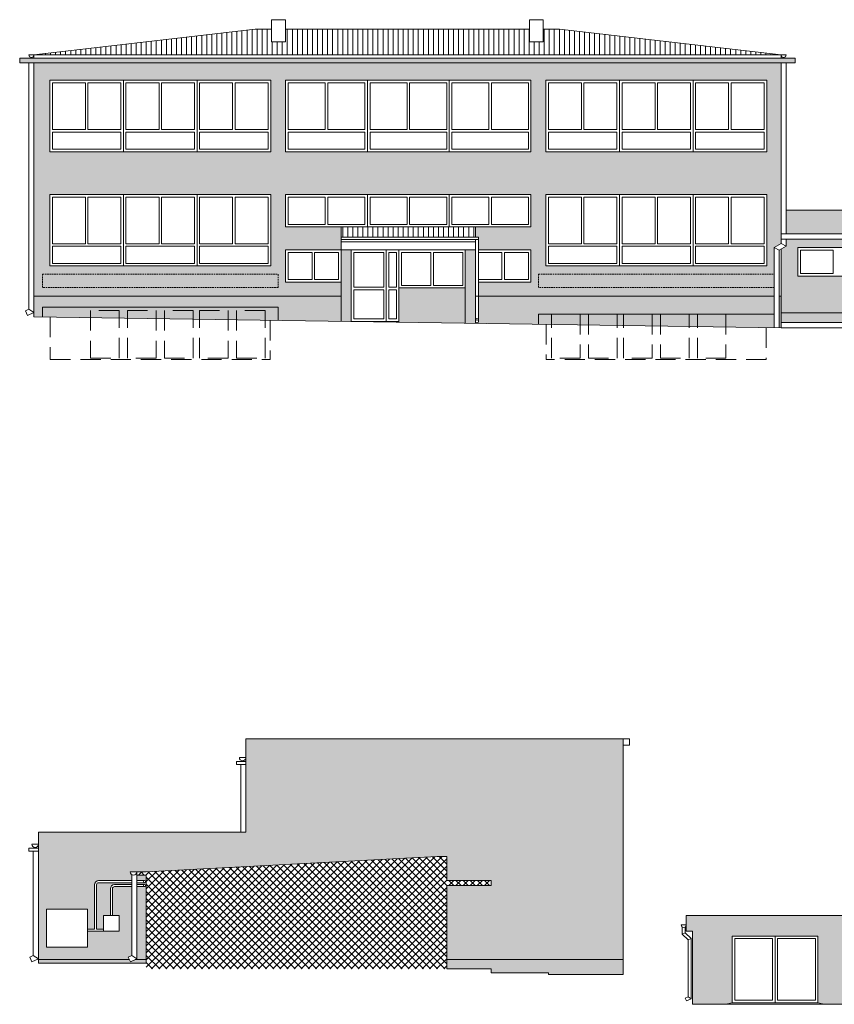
# Model space of a CAD drawing. Header units: centimetres. Extents: x -169503 to -110243, y -22061 to 11368.
# Tile 14 of 37: x -148804 to -146237, y -11688 to -8587. Entities that reach past the tile are written whole.
import ezdxf

# ---------------------------------------------------------------- set-up
doc = ezdxf.new("R2010")
doc.units = ezdxf.units.CM
doc.header["$LTSCALE"] = 10
doc.linetypes.add('DASHED', pattern=[0.75, 0.5, -0.25])
doc.linetypes.add('UKRYTE', pattern=[9.525, 6.35, -3.175])
for name, color, linetype, lineweight in [('_KRATY', 250, 'Continuous', 15), ('_OKNA', 250, 'Continuous', 15), ('_SC', 250, 'Continuous', 15), ('_WID', 250, 'Continuous', 15)]:
    doc.layers.add(name, color=color, linetype=linetype, lineweight=lineweight)
for name, color, linetype in [('kolor 1', 250, 'Continuous'), ('kolor 2', 250, 'Continuous'), ('kolor 3', 250, 'Continuous'), ('kolor 4', 250, 'Continuous')]:
    doc.layers.add(name, color=color, linetype=linetype)
pattern_1 = [(90, (11678.816, -9000.078), (-15.875, 3e-15), [])]

msp = doc.modelspace()

# ---------------------------------------------------------------- hatches: boundary and pattern name
at = {"layer": '_OKNA'}
h = msp.add_hatch(dxfattribs=at)
h.set_pattern_fill('ANSI31', color=256, scale=5, angle=45)
h.set_pattern_definition(pattern_1)
h.paths.add_polyline_path([(-147197.51, -8616.79), (-147965.51, -8616.79), (-147965.51, -8656.19), (-148009.51, -8656.19), (-148009.51, -8616.79), (-148061.01, -8616.79), (-148758.51, -8697.61), (-146404.51, -8697.61), (-147102.01, -8616.79), (-147153.51, -8616.79), (-147153.51, -8656.19), (-147197.51, -8656.19)])
h = msp.add_hatch(dxfattribs=at)
h.set_pattern_fill('ANSI31', color=256, scale=5, angle=45)
h.set_pattern_definition(pattern_1)
h.paths.add_polyline_path([(-147367.51, -9239.61), (-147790.51, -9239.61), (-147790.51, -9271.61), (-147367.51, -9271.61)])
h = msp.add_hatch(dxfattribs=at)
h.set_pattern_fill('ANSI37', color=256, scale=5)
h.set_pattern_definition([(45, (2908.65, -11036.445), (-11.2253202, 11.2253202), []), (135, (2908.65, -11036.445), (-11.2253202, -11.2253202), [])])
h.paths.add_polyline_path([(-147487.51, -11222.98), (-148404.51, -11271.12), (-148434.51, -11271.12), (-148434.51, -11281.12), (-148404.51, -11281.12), (-148404.51, -11576.98), (-147457.51, -11576.98), (-147457.51, -11313.98), (-147317.51, -11313.98), (-147317.51, -11297.98), (-147457.51, -11297.98), (-147457.51, -11222.98)])
at = {"layer": 'kolor 1'}
h = msp.add_hatch(color=256, dxfattribs=at)
h.dxf.hatch_style = 1
h.paths.add_polyline_path([(-146359.51, -8707.61), (-148803.51, -8707.61), (-148803.51, -8722.61), (-146359.51, -8722.61)])
h = msp.add_hatch(color=256, dxfattribs=at)
h.dxf.hatch_style = 1
h.paths.add_polyline_path([(-147965.51, -9311.61), (-147790.51, -9311.61), (-147790.51, -9239.61), (-147965.51, -9239.61), (-147965.51, -9137.61), (-147192.51, -9137.61), (-147192.51, -9239.61), (-147367.51, -9239.61), (-147367.51, -9271.61), (-147357.51, -9271.61), (-147357.51, -9311.61), (-147192.51, -9311.61), (-147192.51, -9413.61), (-147357.51, -9413.61), (-147357.51, -9457.61), (-146426.01, -9457.61), (-146426.01, -9304.01), (-146404.51, -9291.26), (-146404.51, -8722.61), (-148758.51, -8722.61), (-148758.51, -9457.61), (-147790.51, -9457.61), (-147790.51, -9413.61), (-147965.51, -9413.61)])
h.paths.add_polyline_path([(-148708.51, -9362.61), (-148708.51, -9137.61), (-148012.51, -9137.61), (-148012.51, -9362.61)], flags=16)
h.paths.add_polyline_path([(-148708.51, -9002.61), (-148708.51, -8777.61), (-148012.51, -8777.61), (-148012.51, -9002.61)], flags=16)
h.paths.add_polyline_path([(-147965.51, -9002.61), (-147965.51, -8777.61), (-147192.51, -8777.61), (-147192.51, -9002.61)], flags=16)
h.paths.add_polyline_path([(-147145.51, -9362.61), (-147145.51, -9137.61), (-146449.51, -9137.61), (-146449.51, -9362.61)], flags=16)
h.paths.add_polyline_path([(-147145.51, -9002.61), (-147145.51, -8777.61), (-146449.51, -8777.61), (-146449.51, -9002.61)], flags=16)
at = {"layer": 'kolor 2'}
h = msp.add_hatch(color=256, dxfattribs=at)
h.dxf.hatch_style = 1
h.paths.add_polyline_path([(-147790.51, -9457.61), (-148758.51, -9457.61), (-148758.51, -9522.61), (-148732.01, -9523.01), (-148732.01, -9492.61), (-147989.01, -9492.61), (-147989.01, -9534.05), (-147790.51, -9537.01)])
h.paths.add_polyline_path([(-148580.18, -9502.61), (-148490.18, -9502.61), (-148490.18, -9526.6), (-148463.85, -9526.99), (-148463.85, -9502.61), (-148373.85, -9502.61), (-148373.85, -9528.33), (-148347.18, -9528.73), (-148347.18, -9502.61), (-148257.18, -9502.61), (-148257.18, -9530.07), (-148236.85, -9530.37), (-148236.85, -9502.61), (-148146.85, -9502.61), (-148146.85, -9531.71), (-148120.18, -9532.1), (-148120.18, -9502.61), (-148030.18, -9502.61), (-148030.18, -9533.44), (-147989.01, -9534.05), (-147989.01, -9492.61), (-148732.01, -9492.61), (-148732.01, -9523.01), (-148580.18, -9525.26)], flags=17)
h.paths.add_polyline_path([(-148490.18, -9502.61), (-148580.18, -9502.61), (-148580.18, -9525.26), (-148490.18, -9526.6)], flags=16)
h.paths.add_polyline_path([(-148373.85, -9502.61), (-148463.85, -9502.61), (-148463.85, -9526.99), (-148373.85, -9528.33)], flags=16)
h.paths.add_polyline_path([(-148257.18, -9502.61), (-148347.18, -9502.61), (-148347.18, -9528.73), (-148257.18, -9530.07)], flags=16)
h.paths.add_polyline_path([(-148146.85, -9502.61), (-148236.85, -9502.61), (-148236.85, -9530.37), (-148146.85, -9531.71)], flags=16)
h.paths.add_polyline_path([(-148030.18, -9502.61), (-148120.18, -9502.61), (-148120.18, -9532.1), (-148030.18, -9533.44)], flags=16)
h = msp.add_hatch(color=256, dxfattribs=at)
h.dxf.hatch_style = 1
h.paths.add_polyline_path([(-147127.85, -9514.61), (-147169.01, -9514.61), (-147169.01, -9546.25), (-147127.85, -9546.86)])
h.paths.add_polyline_path([(-147037.85, -9514.61), (-147127.85, -9514.61), (-147127.85, -9546.86), (-147037.85, -9548.2)])
h.paths.add_polyline_path([(-147011.18, -9514.61), (-147037.85, -9514.61), (-147037.85, -9548.2), (-147011.18, -9548.59)])
h.paths.add_polyline_path([(-146921.18, -9514.61), (-147011.18, -9514.61), (-147011.18, -9548.59), (-146921.18, -9549.93)])
h.paths.add_polyline_path([(-146900.85, -9514.61), (-146921.18, -9514.61), (-146921.18, -9549.93), (-146900.85, -9550.23)])
h.paths.add_polyline_path([(-146810.85, -9514.61), (-146900.85, -9514.61), (-146900.85, -9550.23), (-146810.85, -9551.57)])
h.paths.add_polyline_path([(-146784.18, -9514.61), (-146810.85, -9514.61), (-146810.85, -9551.57), (-146784.18, -9551.97)])
h.paths.add_polyline_path([(-146694.18, -9514.61), (-146784.18, -9514.61), (-146784.18, -9551.97), (-146694.18, -9553.31)])
h.paths.add_polyline_path([(-146667.85, -9514.61), (-146694.18, -9514.61), (-146694.18, -9553.31), (-146667.85, -9553.7)])
h.paths.add_polyline_path([(-146577.85, -9514.61), (-146667.85, -9514.61), (-146667.85, -9553.7), (-146577.85, -9555.04)])
h.paths.add_polyline_path([(-146426.01, -9514.61), (-146577.85, -9514.61), (-146577.85, -9555.04), (-146426.01, -9557.29)])
h.paths.add_polyline_path([(-146426.01, -9457.61), (-147357.51, -9457.61), (-147357.51, -9537.15, -0.4185748), (-147362.59, -9542.15), (-147169.01, -9545.28), (-147169.01, -9514.61), (-147127.85, -9514.61), (-147037.85, -9514.61), (-147011.18, -9514.61), (-146921.18, -9514.61), (-146900.85, -9514.61), (-146810.85, -9514.61), (-146784.18, -9514.61), (-146694.18, -9514.61), (-146667.85, -9514.61), (-146577.85, -9514.61), (-146426.01, -9514.61)])
h = msp.add_hatch(color=256, dxfattribs=at)
h.dxf.hatch_style = 1
h.paths.add_polyline_path([(-146404.51, -9457.61), (-146410.01, -9457.61), (-146410.01, -9557.53), (-146404.51, -9557.61)])
h.paths.add_polyline_path([(-146079.51, -9510.61), (-146404.51, -9510.61), (-146404.51, -9540.61), (-146079.51, -9540.61)])
h = msp.add_hatch(color=256, dxfattribs=at)
h.dxf.hatch_style = 1
h.paths.add_polyline_path([(-148579.51, -11546.98), (-148744.51, -11546.98), (-148744.51, -11558.24), (-148579.51, -11558.24)])
h.paths.add_polyline_path([(-148404.51, -11546.98), (-148439.42, -11546.98), (-148454.84, -11554.27), (-148458.28, -11546.98), (-148579.51, -11546.98), (-148579.51, -11558.24), (-148404.51, -11558.24)])
h.paths.add_polyline_path([(-146901.51, -11546.98), (-147457.51, -11546.98), (-147457.51, -11576.98), (-147317.51, -11576.98), (-147317.51, -11588.98), (-147137.51, -11588.98), (-147137.51, -11593.98), (-146901.51, -11593.98)])
at = {"layer": 'kolor 3'}
h = msp.add_hatch(color=256, dxfattribs=at)
h.dxf.hatch_style = 1
edge = h.paths.add_edge_path()
edge.add_line((-146901.51, -10851.98), (-148090.51, -10851.98))
edge.add_line((-148090.51, -10851.98), (-148090.51, -11146.24))
edge.add_line((-148090.51, -11146.24), (-148744.51, -11146.24))
edge.add_line((-148744.51, -11146.24), (-148744.51, -11546.98))
edge.add_line((-148744.51, -11546.98), (-148579.51, -11546.98))
edge.add_line((-148579.51, -11546.98), (-148458.28, -11546.98))
edge.add_line((-148458.28, -11546.98), (-148461.68, -11539.8))
edge.add_line((-148461.68, -11539.8), (-148450.51, -11534.53))
edge.add_line((-148450.51, -11534.53), (-148450.51, -11317.62))
edge.add_line((-148450.51, -11317.62), (-148504.76, -11317.62))
edge.add_ellipse((-148504.76, -11324.12), major_axis=(0, 6.5), ratio=1, start_angle=0, end_angle=90)
edge.add_line((-148511.26, -11324.12), (-148511.26, -11408.24))
edge.add_line((-148511.26, -11408.24), (-148489.51, -11408.24))
edge.add_line((-148489.51, -11408.24), (-148489.51, -11458.24))
edge.add_line((-148489.51, -11458.24), (-148539.51, -11458.24))
edge.add_line((-148539.51, -11458.24), (-148589.51, -11458.24))
edge.add_line((-148589.51, -11458.24), (-148589.51, -11508.24))
edge.add_line((-148589.51, -11508.24), (-148719.51, -11508.24))
edge.add_line((-148719.51, -11508.24), (-148719.51, -11388.24))
edge.add_line((-148719.51, -11388.24), (-148589.51, -11388.24))
edge.add_line((-148589.51, -11388.24), (-148589.51, -11451.74))
edge.add_line((-148589.51, -11451.74), (-148567.76, -11451.74))
edge.add_line((-148567.76, -11451.74), (-148567.76, -11310.25))
edge.add_ellipse((-148554.76, -11311.62), major_axis=(0, 13), ratio=1, start_angle=0, end_angle=90, ccw=False)
edge.add_line((-148554.76, -11298.62), (-148450.51, -11298.62))
edge.add_line((-148450.51, -11298.62), (-148450.51, -11279.88))
edge.add_arc((-148444.91, -11271.12), 10.4, 180, 237.42103, ccw=False)
edge.add_line((-148455.31, -11271.12), (-148434.51, -11271.12))
edge.add_line((-148434.51, -11271.12), (-148404.51, -11271.12))
edge.add_line((-148404.51, -11271.12), (-147487.51, -11222.98))
edge.add_line((-147487.51, -11222.98), (-147457.51, -11222.98))
edge.add_line((-147457.51, -11222.98), (-147457.51, -11297.98))
edge.add_line((-147457.51, -11297.98), (-147317.51, -11297.98))
edge.add_line((-147317.51, -11297.98), (-147317.51, -11313.98))
edge.add_line((-147317.51, -11313.98), (-147457.51, -11313.98))
edge.add_line((-147457.51, -11313.98), (-147457.51, -11546.98))
edge.add_line((-147457.51, -11546.98), (-146901.51, -11546.98))
edge.add_line((-146901.51, -11546.98), (-146901.51, -10851.98))
edge = h.paths.add_edge_path(flags=17)
edge.add_ellipse((-148504.76, -11324.12), major_axis=(0, 13), ratio=1, start_angle=0, end_angle=90, ccw=False)
edge.add_line((-148504.76, -11311.12), (-148450.51, -11311.12))
edge.add_line((-148450.51, -11311.12), (-148450.51, -11305.12))
edge.add_line((-148450.51, -11305.12), (-148554.76, -11305.12))
edge.add_ellipse((-148554.76, -11311.62), major_axis=(0, 6.5), ratio=1, start_angle=0, end_angle=90)
edge.add_line((-148561.26, -11311.62), (-148561.26, -11451.74))
edge.add_line((-148561.26, -11451.74), (-148539.51, -11451.74))
edge.add_line((-148539.51, -11451.74), (-148539.51, -11408.24))
edge.add_line((-148539.51, -11408.24), (-148517.76, -11408.24))
edge.add_line((-148517.76, -11408.24), (-148517.76, -11322.75))
h.paths.add_polyline_path([(-148404.51, -11281.12), (-148434.51, -11281.12), (-148434.51, -11298.62), (-148410.2, -11298.62, -0.4142136), (-148406.95, -11301.87, -0.4142136), (-148410.2, -11305.12), (-148434.51, -11305.12), (-148434.51, -11311.12), (-148410.2, -11311.12, -0.4142136), (-148406.95, -11314.37, -0.4142136), (-148410.2, -11317.62), (-148434.51, -11317.62), (-148434.51, -11544.66), (-148439.42, -11546.98), (-148404.51, -11546.98)], flags=17)
h = msp.add_hatch(color=256, dxfattribs=at)
h.dxf.hatch_style = 1
h.paths.add_polyline_path([(-146173.16, -11408.24), (-146703.16, -11408.24), (-146703.16, -11458.24), (-146683.16, -11458.24), (-146683.16, -11688.24), (-146578.16, -11688.24), (-146558.16, -11683.24), (-146558.16, -11473.24), (-146288.16, -11473.24), (-146288.16, -11683.24), (-146268.16, -11688.24), (-146173.16, -11688.24), (-146173.16, -11661.24)])
at = {"layer": 'kolor 4'}
h = msp.add_hatch(color=256, dxfattribs=at)
h.dxf.hatch_style = 1
h.paths.add_polyline_path([(-145804.51, -9186.61), (-146388.51, -9186.61), (-146388.51, -9261.61), (-145804.51, -9261.61)])
h = msp.add_hatch(color=256, dxfattribs=at)
h.dxf.hatch_style = 1
h.paths.add_polyline_path([(-146079.51, -9304.61), (-145839.51, -9304.61), (-145839.51, -9510.61), (-145804.51, -9510.61), (-145804.51, -9277.61), (-146388.51, -9277.61), (-146388.51, -9300.37), (-146404.51, -9309.86), (-146404.51, -9510.61), (-146079.51, -9510.61)])
h.paths.add_polyline_path([(-146351.51, -9394.61), (-146351.51, -9304.61), (-146121.51, -9304.61), (-146121.51, -9394.61)], flags=16)
h = msp.add_hatch(color=256, dxfattribs=at)
h.dxf.hatch_style = 1
h.paths.add_polyline_path([(-147758.51, -9311.61), (-147790.51, -9311.61), (-147790.51, -9413.61), (-147790.51, -9537.01), (-147758.51, -9537.48)])
h.paths.add_polyline_path([(-147399.51, -9431.61), (-147608.51, -9431.61), (-147608.51, -9539.71), (-147399.51, -9542.82)])
h.paths.add_polyline_path([(-147367.51, -9311.61), (-147399.51, -9311.61), (-147399.51, -9542.82), (-147367.51, -9543.29)])

# ---------------------------------------------------------------- linework, layer by layer
at = {"layer": '_KRATY', "linetype": 'DASHED'}
for points in [[(-148732.01, -9388.77), (-147989.01, -9388.77), (-147989.01, -9430.51), (-148732.01, -9430.51)], [(-147169.01, -9388.77), (-146426.01, -9388.77), (-146426.01, -9430.51), (-147169.01, -9430.51)]]:
    msp.add_lwpolyline(points, close=True, dxfattribs=at)
at = {"layer": '_OKNA'}
for p, q in [((-148476.51, -9002.61), (-148476.51, -8777.61)), ((-148244.51, -9002.61), (-148244.51, -8777.61)), ((-147708.01, -9002.61), (-147708.01, -8777.61)), ((-147450.01, -9002.61), (-147450.01, -8777.61)), ((-146913.51, -9002.61), (-146913.51, -8777.61)), ((-146681.51, -9002.61), (-146681.51, -8777.61)), ((-148476.51, -9362.61), (-148476.51, -9137.61)), ((-148244.51, -9362.61), (-148244.51, -9137.61)), ((-147708.01, -9239.61), (-147708.01, -9137.61)), ((-147450.01, -9239.61), (-147450.01, -9137.61)), ((-146913.51, -9362.61), (-146913.51, -9137.61)), ((-146681.51, -9362.61), (-146681.51, -9137.61)), ((-147648.51, -9537.48), (-147648.51, -9311.61)), ((-147608.51, -9431.61), (-147608.51, -9311.61)), ((-147758.51, -9537.48), (-147608.51, -9537.48)), ((-146423.16, -11473.24), (-146423.16, -11683.24))]:
    msp.add_line(p, q, dxfattribs=at)
for points in [[(-148700.51, -8932.61), (-148596.51, -8932.61), (-148596.51, -8785.61), (-148700.51, -8785.61)], [(-148484.51, -8932.61), (-148588.51, -8932.61), (-148588.51, -8785.61), (-148484.51, -8785.61)], [(-148468.51, -8932.61), (-148364.51, -8932.61), (-148364.51, -8785.61), (-148468.51, -8785.61)], [(-148252.51, -8932.61), (-148356.51, -8932.61), (-148356.51, -8785.61), (-148252.51, -8785.61)], [(-148236.51, -8932.61), (-148132.51, -8932.61), (-148132.51, -8785.61), (-148236.51, -8785.61)], [(-148020.51, -8932.61), (-148124.51, -8932.61), (-148124.51, -8785.61), (-148020.51, -8785.61)], [(-147957.51, -8932.61), (-147841.01, -8932.61), (-147841.01, -8785.61), (-147957.51, -8785.61)], [(-147716.01, -8932.61), (-147833.01, -8932.61), (-147833.01, -8785.61), (-147716.01, -8785.61)], [(-147699.51, -8932.61), (-147583.01, -8932.61), (-147583.01, -8785.61), (-147699.51, -8785.61)], [(-147458.01, -8932.61), (-147575.01, -8932.61), (-147575.01, -8785.61), (-147458.01, -8785.61)], [(-147442.01, -8932.61), (-147325.01, -8932.61), (-147325.01, -8785.61), (-147442.01, -8785.61)], [(-147200.51, -8932.61), (-147317.01, -8932.61), (-147317.01, -8785.61), (-147200.51, -8785.61)], [(-147137.51, -8932.61), (-147033.51, -8932.61), (-147033.51, -8785.61), (-147137.51, -8785.61)], [(-146921.51, -8932.61), (-147025.51, -8932.61), (-147025.51, -8785.61), (-146921.51, -8785.61)], [(-146905.51, -8932.61), (-146801.51, -8932.61), (-146801.51, -8785.61), (-146905.51, -8785.61)], [(-146689.51, -8932.61), (-146793.51, -8932.61), (-146793.51, -8785.61), (-146689.51, -8785.61)], [(-146673.51, -8932.61), (-146569.51, -8932.61), (-146569.51, -8785.61), (-146673.51, -8785.61)], [(-146457.51, -8932.61), (-146561.51, -8932.61), (-146561.51, -8785.61), (-146457.51, -8785.61)], [(-148484.51, -8994.61), (-148700.51, -8994.61), (-148700.51, -8940.61), (-148484.51, -8940.61)], [(-148468.51, -8994.61), (-148252.51, -8994.61), (-148252.51, -8940.61), (-148468.51, -8940.61)], [(-148236.51, -8994.61), (-148020.51, -8994.61), (-148020.51, -8940.61), (-148236.51, -8940.61)], [(-147716.01, -8994.61), (-147957.51, -8994.61), (-147957.51, -8940.61), (-147716.01, -8940.61)], [(-147458.01, -8994.61), (-147699.51, -8994.61), (-147699.51, -8940.61), (-147458.01, -8940.61)], [(-147442.01, -8994.61), (-147200.51, -8994.61), (-147200.51, -8940.61), (-147442.01, -8940.61)], [(-146921.51, -8994.61), (-147137.51, -8994.61), (-147137.51, -8940.61), (-146921.51, -8940.61)], [(-146905.51, -8994.61), (-146689.51, -8994.61), (-146689.51, -8940.61), (-146905.51, -8940.61)], [(-146673.51, -8994.61), (-146457.51, -8994.61), (-146457.51, -8940.61), (-146673.51, -8940.61)], [(-148700.51, -9292.61), (-148596.51, -9292.61), (-148596.51, -9145.61), (-148700.51, -9145.61)], [(-148484.51, -9292.61), (-148588.51, -9292.61), (-148588.51, -9145.61), (-148484.51, -9145.61)], [(-148468.51, -9292.61), (-148364.51, -9292.61), (-148364.51, -9145.61), (-148468.51, -9145.61)], [(-148252.51, -9292.61), (-148356.51, -9292.61), (-148356.51, -9145.61), (-148252.51, -9145.61)], [(-148236.51, -9292.61), (-148132.51, -9292.61), (-148132.51, -9145.61), (-148236.51, -9145.61)], [(-148020.51, -9292.61), (-148124.51, -9292.61), (-148124.51, -9145.61), (-148020.51, -9145.61)], [(-147957.51, -9231.61), (-147841.01, -9231.61), (-147841.01, -9145.61), (-147957.51, -9145.61)], [(-147716.01, -9231.61), (-147833.01, -9231.61), (-147833.01, -9145.61), (-147716.01, -9145.61)], [(-147699.51, -9231.61), (-147583.01, -9231.61), (-147583.01, -9145.61), (-147699.51, -9145.61)], [(-147458.01, -9231.61), (-147575.01, -9231.61), (-147575.01, -9145.61), (-147458.01, -9145.61)], [(-147442.01, -9231.61), (-147325.01, -9231.61), (-147325.01, -9145.61), (-147442.01, -9145.61)], [(-147200.51, -9231.61), (-147317.01, -9231.61), (-147317.01, -9145.61), (-147200.51, -9145.61)], [(-147137.51, -9292.61), (-147033.51, -9292.61), (-147033.51, -9145.61), (-147137.51, -9145.61)], [(-146921.51, -9292.61), (-147025.51, -9292.61), (-147025.51, -9145.61), (-146921.51, -9145.61)], [(-146905.51, -9292.61), (-146801.51, -9292.61), (-146801.51, -9145.61), (-146905.51, -9145.61)], [(-146689.51, -9292.61), (-146793.51, -9292.61), (-146793.51, -9145.61), (-146689.51, -9145.61)], [(-146673.51, -9292.61), (-146569.51, -9292.61), (-146569.51, -9145.61), (-146673.51, -9145.61)], [(-146457.51, -9292.61), (-146561.51, -9292.61), (-146561.51, -9145.61), (-146457.51, -9145.61)], [(-148484.51, -9354.61), (-148700.51, -9354.61), (-148700.51, -9300.61), (-148484.51, -9300.61)], [(-148468.51, -9354.61), (-148252.51, -9354.61), (-148252.51, -9300.61), (-148468.51, -9300.61)], [(-148236.51, -9354.61), (-148020.51, -9354.61), (-148020.51, -9300.61), (-148236.51, -9300.61)], [(-146921.51, -9354.61), (-147137.51, -9354.61), (-147137.51, -9300.61), (-146921.51, -9300.61)], [(-146905.51, -9354.61), (-146689.51, -9354.61), (-146689.51, -9300.61), (-146905.51, -9300.61)], [(-146673.51, -9354.61), (-146457.51, -9354.61), (-146457.51, -9300.61), (-146673.51, -9300.61)], [(-147957.51, -9405.61), (-147882.01, -9405.61), (-147882.01, -9319.61), (-147957.51, -9319.61)], [(-147798.51, -9405.61), (-147874.01, -9405.61), (-147874.01, -9319.61), (-147798.51, -9319.61)], [(-147750.51, -9429.48), (-147656.51, -9429.48), (-147656.51, -9319.61), (-147750.51, -9319.61)], [(-147640.51, -9429.48), (-147616.51, -9429.48), (-147616.51, -9319.61), (-147640.51, -9319.61)], [(-147600.51, -9423.61), (-147508.01, -9423.61), (-147508.01, -9319.61), (-147600.51, -9319.61)], [(-147407.51, -9423.61), (-147500.01, -9423.61), (-147500.01, -9319.61), (-147407.51, -9319.61)], [(-147200.51, -9405.61), (-147276.01, -9405.61), (-147276.01, -9319.61), (-147200.51, -9319.61)], [(-146343.51, -9386.61), (-146240.51, -9386.61), (-146240.51, -9312.61), (-146343.51, -9312.61)], [(-147750.51, -9437.48), (-147656.51, -9437.48), (-147656.51, -9529.48), (-147750.51, -9529.48)], [(-147640.51, -9437.48), (-147616.51, -9437.48), (-147616.51, -9529.48), (-147640.51, -9529.48)], [(-146550.16, -11675.24), (-146431.16, -11675.24), (-146431.16, -11481.24), (-146550.16, -11481.24)], [(-146296.16, -11675.24), (-146415.16, -11675.24), (-146415.16, -11481.24), (-146296.16, -11481.24)]]:
    msp.add_lwpolyline(points, close=True, dxfattribs=at)
msp.add_lwpolyline([(-147357.51, -9405.61), (-147284.01, -9405.61), (-147284.01, -9319.61), (-147357.51, -9319.61)], dxfattribs=at)
at = {"layer": '_SC'}
for p, q in [((-146404.51, -9557.61), (-148758.51, -9522.61)), ((-146404.51, -9557.61), (-145804.51, -9557.61)), ((-148404.51, -11271.12), (-147487.51, -11222.98)), ((-147487.51, -11222.98), (-147487.51, -11222.98)), ((-147457.51, -11222.98), (-147457.51, -11297.98)), ((-148434.51, -11281.12), (-148434.51, -11271.12)), ((-148434.51, -11271.12), (-148404.51, -11271.12)), ((-148434.51, -11281.12), (-148404.51, -11281.12)), ((-148404.51, -11271.12), (-148404.51, -11271.12)), ((-148404.51, -11281.12), (-148404.51, -11558.24)), ((-147317.51, -11297.98), (-147457.51, -11297.98)), ((-147457.51, -11313.98), (-147457.51, -11576.98)), ((-147317.51, -11313.98), (-147457.51, -11313.98)), ((-147317.51, -11297.98), (-147317.51, -11313.98)), ((-148404.51, -11558.24), (-148744.51, -11558.24)), ((-147317.51, -11576.98), (-147457.51, -11576.98)), ((-147317.51, -11576.98), (-147317.51, -11588.98)), ((-147317.51, -11588.98), (-147137.51, -11588.98)), ((-147137.51, -11588.98), (-147137.51, -11593.98)), ((-147137.51, -11593.98), (-146901.51, -11593.98)), ((-146173.16, -11688.24), (-146683.16, -11688.24))]:
    msp.add_line(p, q, dxfattribs=at)
at = {"layer": '_WID'}
for p, q in [((-148758.51, -8697.61), (-148061.01, -8616.79)), ((-148009.51, -8616.79), (-148061.01, -8616.79)), ((-147197.51, -8616.79), (-147965.51, -8616.79)), ((-147102.01, -8616.79), (-147153.51, -8616.79)), ((-146404.51, -8697.61), (-147102.01, -8616.79)), ((-146359.51, -8707.61), (-148803.51, -8707.61)), ((-148803.51, -8722.61), (-148803.51, -8707.61)), ((-148774.51, -8697.61), (-148758.51, -8697.61)), ((-146404.51, -8697.61), (-148758.51, -8697.61)), ((-148758.51, -8707.61), (-148758.51, -8697.61)), ((-146404.51, -8707.61), (-146404.51, -8697.61)), ((-146404.51, -8697.61), (-146388.51, -8697.61)), ((-146359.51, -8722.61), (-146359.51, -8707.61)), ((-148803.51, -8722.61), (-148003.51, -8722.61)), ((-148803.51, -8722.61), (-146359.51, -8722.61)), ((-148753.41, -8722.61), (-148776.76, -8722.61)), ((-148774.51, -8722.61), (-148774.51, -9498.67)), ((-148758.51, -8722.61), (-148758.51, -9522.61)), ((-146404.51, -9291.26), (-146404.51, -8722.61)), ((-146388.51, -8722.61), (-146388.51, -9261.61)), ((-146388.51, -9186.61), (-145804.51, -9186.61)), ((-147790.51, -9537.01), (-147790.51, -9239.61)), ((-147767.51, -9239.61), (-147424.51, -9239.61)), ((-147367.51, -9239.61), (-147367.51, -9271.61)), ((-147790.51, -9271.61), (-147357.51, -9271.61)), ((-147357.51, -9271.61), (-147357.51, -9537.15)), ((-146404.51, -9261.61), (-145804.51, -9261.61)), ((-147790.51, -9279.61), (-147357.51, -9279.61)), ((-147790.51, -9286.61), (-147367.51, -9286.61)), ((-147367.51, -9279.61), (-147367.51, -9543.32)), ((-146426.01, -9304.01), (-146404.51, -9291.26)), ((-146426.01, -9304.01), (-146426.01, -9557.29)), ((-146426.01, -9304.01), (-146410.01, -9313.13)), ((-146410.01, -9313.13), (-146388.51, -9300.37)), ((-146404.51, -9277.61), (-145804.51, -9277.61)), ((-146404.51, -9291.26), (-146388.51, -9300.37)), ((-146388.51, -9277.61), (-146388.51, -9300.37)), ((-147790.51, -9311.61), (-147367.51, -9311.61)), ((-146410.01, -9313.13), (-146410.01, -9557.29)), ((-146404.51, -9557.61), (-146404.51, -9309.86)), ((-147608.51, -9431.61), (-147399.51, -9431.61)), ((-148785.68, -9503.94), (-148774.51, -9498.67)), ((-148785.68, -9503.94), (-148778.84, -9518.41)), ((-148778.84, -9518.41), (-148758.51, -9508.8)), ((-148774.51, -9498.67), (-148758.51, -9508.8)), ((-148732.01, -9492.61), (-148732.01, -9523.14)), ((-148732.01, -9492.61), (-147989.01, -9492.61)), ((-147989.01, -9492.61), (-147989.01, -9534.35)), ((-147169.01, -9514.61), (-147169.01, -9546.25)), ((-146426.01, -9514.61), (-147169.01, -9514.61)), ((-146404.51, -9510.61), (-146079.51, -9510.61)), ((-146404.51, -9540.61), (-145804.51, -9540.61)), ((-148090.51, -11146.24), (-148090.51, -10851.98)), ((-146881.51, -10851.98), (-148090.51, -10851.98)), ((-146901.51, -10851.98), (-146901.51, -11593.98)), ((-146881.51, -10851.98), (-146881.51, -10871.98)), ((-146881.51, -10871.98), (-146901.51, -10871.98)), ((-148090.51, -10911.2), (-148111.31, -10911.2)), ((-148106.51, -11146.24), (-148106.51, -10933.28)), ((-148744.51, -11146.24), (-148744.51, -11558.24)), ((-148744.51, -11558.24), (-148744.51, -11146.24)), ((-148744.51, -11146.24), (-148090.51, -11146.24)), ((-148744.51, -11184.16), (-148765.31, -11184.16)), ((-148760.51, -11206.24), (-148760.51, -11534.8)), ((-148434.51, -11271.12), (-148455.31, -11271.12)), ((-148450.51, -11279.88), (-148450.51, -11534.53)), ((-148434.51, -11279.88), (-148434.51, -11544.66)), ((-148567.76, -11311.62), (-148567.76, -11451.74)), ((-148561.26, -11451.74), (-148561.26, -11311.62)), ((-148450.51, -11298.62), (-148554.76, -11298.62)), ((-148554.76, -11305.12), (-148450.51, -11305.12)), ((-148450.51, -11311.12), (-148504.76, -11311.12)), ((-148504.76, -11317.62), (-148450.51, -11317.62)), ((-148410.2, -11298.62), (-148434.51, -11298.62)), ((-148434.51, -11305.12), (-148410.2, -11305.12)), ((-148410.2, -11311.12), (-148434.51, -11311.12)), ((-148434.51, -11317.62), (-148410.2, -11317.62)), ((-148517.76, -11324.12), (-148517.76, -11408.24)), ((-148511.26, -11408.24), (-148511.26, -11324.12)), ((-148589.51, -11388.24), (-148719.51, -11388.24)), ((-148719.51, -11388.24), (-148719.51, -11508.24)), ((-148589.51, -11508.24), (-148589.51, -11388.24)), ((-146173.16, -11408.24), (-146703.16, -11408.24)), ((-146703.16, -11458.24), (-146703.16, -11408.24)), ((-146703.16, -11438.24), (-146719.16, -11438.24)), ((-148567.76, -11451.74), (-148589.51, -11451.74)), ((-148589.51, -11458.24), (-148539.51, -11458.24)), ((-148539.51, -11451.74), (-148561.26, -11451.74)), ((-146706.16, -11463.12), (-146716.16, -11467.46)), ((-146683.16, -11458.24), (-146703.16, -11458.24)), ((-146683.16, -11688.24), (-146683.16, -11458.24)), ((-146288.16, -11473.24), (-146558.16, -11473.24)), ((-146558.16, -11683.24), (-146558.16, -11473.24)), ((-146288.16, -11683.24), (-146288.16, -11473.24)), ((-146687.15, -11480.9), (-146697.15, -11485.23)), ((-148771.68, -11540.08), (-148760.51, -11534.8)), ((-148760.51, -11534.8), (-148744.51, -11544.93)), ((-148719.51, -11508.24), (-148589.51, -11508.24)), ((-148461.68, -11539.8), (-148450.51, -11534.53)), ((-148450.51, -11534.53), (-148434.51, -11544.66)), ((-148771.68, -11540.08), (-148764.84, -11554.54)), ((-148764.84, -11554.54), (-148744.51, -11544.93)), ((-148744.51, -11546.98), (-148579.51, -11546.98)), ((-148579.51, -11546.98), (-148458.28, -11546.98)), ((-148461.68, -11539.8), (-148454.84, -11554.27)), ((-148454.84, -11554.27), (-148434.51, -11544.66)), ((-148439.42, -11546.98), (-148404.51, -11546.98)), ((-147457.51, -11546.98), (-146901.51, -11546.98)), ((-146702.58, -11677.71), (-146706.39, -11668.47)), ((-146687.15, -11671.35), (-146697.15, -11664.66)), ((-146558.16, -11683.24), (-146578.16, -11688.24)), ((-146288.16, -11683.24), (-146558.16, -11683.24)), ((-146288.16, -11683.24), (-146268.16, -11688.24))]:
    msp.add_line(p, q, dxfattribs=at)
at = {"layer": '_WID', "color": 4, "linetype": 'UKRYTE'}
for p, q in [((-148707.01, -9523.52), (-148707.01, -9657.61)), ((-148707.01, -9523.52), (-148707.01, -9657.61)), ((-148014.01, -9533.97), (-148014.01, -9657.61)), ((-147144.01, -9546.33), (-147144.01, -9657.61)), ((-146451.01, -9556.78), (-146451.01, -9657.61)), ((-146451.01, -9556.78), (-146451.01, -9657.61)), ((-148707.01, -9657.61), (-148014.01, -9657.61)), ((-146451.01, -9657.61), (-147144.01, -9657.61))]:
    msp.add_line(p, q, dxfattribs=at)
at = {"layer": '_WID', "color": 1}
msp.add_line((-147457.51, -11222.98), (-147487.51, -11222.98), dxfattribs=at)
at = {"layer": '_WID'}
for points in [[(-148009.51, -8656.19), (-147965.51, -8656.19), (-147965.51, -8586.79), (-148009.51, -8586.79)], [(-147153.51, -8656.19), (-147197.51, -8656.19), (-147197.51, -8586.79), (-147153.51, -8586.79)], [(-148708.51, -9002.61), (-148012.51, -9002.61), (-148012.51, -8777.61), (-148708.51, -8777.61)], [(-147192.51, -9002.61), (-147965.51, -9002.61), (-147965.51, -8777.61), (-147192.51, -8777.61)], [(-146449.51, -9002.61), (-147145.51, -9002.61), (-147145.51, -8777.61), (-146449.51, -8777.61)], [(-148708.51, -9362.61), (-148012.51, -9362.61), (-148012.51, -9137.61), (-148708.51, -9137.61)], [(-147192.51, -9239.61), (-147965.51, -9239.61), (-147965.51, -9137.61), (-147192.51, -9137.61)], [(-146449.51, -9362.61), (-147145.51, -9362.61), (-147145.51, -9137.61), (-146449.51, -9137.61)], [(-147965.51, -9413.61), (-147790.51, -9413.61), (-147790.51, -9311.61), (-147965.51, -9311.61)], [(-146351.51, -9304.61), (-146121.51, -9304.61), (-146121.51, -9394.61), (-146351.51, -9394.61)], [(-148539.51, -11408.24), (-148489.51, -11408.24), (-148489.51, -11458.24), (-148539.51, -11458.24)]]:
    msp.add_lwpolyline(points, close=True, dxfattribs=at)
for points in [[(-147758.51, -9537.48), (-147758.51, -9311.61)], [(-147399.51, -9311.61), (-147399.51, -9542.87)], [(-147357.51, -9311.61), (-147192.51, -9311.61), (-147192.51, -9413.61), (-147357.51, -9413.61)], [(-147357.51, -9311.61), (-147192.51, -9311.61), (-147192.51, -9413.61), (-147357.51, -9413.61)], [(-148758.51, -9457.61), (-147790.51, -9457.61)], [(-147608.51, -9539.71), (-147608.51, -9431.61)], [(-147367.51, -9457.61), (-146426.01, -9457.61)], [(-146410.01, -9457.61), (-146404.51, -9457.61)], [(-148090.51, -10923.28), (-148090.51, -10923.28), (-148120.51, -10923.28), (-148120.51, -10933.28), (-148090.51, -10933.28)], [(-148744.51, -11196.24), (-148744.51, -11196.24), (-148774.51, -11196.24), (-148774.51, -11206.24), (-148744.51, -11206.24)], [(-146716.16, -11444.49), (-146716.16, -11467.46), (-146697.15, -11485.23), (-146697.15, -11664.66), (-146706.39, -11668.47)], [(-146706.16, -11444.49), (-146706.16, -11463.12), (-146687.15, -11480.9), (-146687.15, -11671.35), (-146702.58, -11677.71)]]:
    msp.add_lwpolyline(points, dxfattribs=at)
at = {"layer": '_WID', "color": 4, "linetype": 'UKRYTE'}
for points in [[(-148490.18, -9502.61), (-148580.18, -9502.61), (-148580.18, -9652.61), (-148490.18, -9652.61)], [(-148463.85, -9502.61), (-148373.85, -9502.61), (-148373.85, -9652.61), (-148463.85, -9652.61)], [(-148257.18, -9502.61), (-148347.18, -9502.61), (-148347.18, -9652.61), (-148257.18, -9652.61)], [(-148236.85, -9502.61), (-148146.85, -9502.61), (-148146.85, -9652.61), (-148236.85, -9652.61)], [(-148030.18, -9502.61), (-148120.18, -9502.61), (-148120.18, -9652.61), (-148030.18, -9652.61)], [(-147127.85, -9514.61), (-147037.85, -9514.61), (-147037.85, -9652.61), (-147127.85, -9652.61)], [(-146921.18, -9514.61), (-147011.18, -9514.61), (-147011.18, -9652.61), (-146921.18, -9652.61)], [(-146900.85, -9514.61), (-146810.85, -9514.61), (-146810.85, -9652.61), (-146900.85, -9652.61)], [(-146694.18, -9514.61), (-146784.18, -9514.61), (-146784.18, -9652.61), (-146694.18, -9652.61)], [(-146667.85, -9514.61), (-146577.85, -9514.61), (-146577.85, -9652.61), (-146667.85, -9652.61)]]:
    msp.add_lwpolyline(points, close=True, dxfattribs=at)
at = {"layer": '_WID'}
for centre, radius in [((-147362.51, -9537.15), 5), ((-148410.2, -11301.87), 3.25), ((-148410.2, -11314.37), 3.25)]:
    msp.add_circle(centre, radius, dxfattribs=at)
for centre, radius, start, end in [((-148766.51, -8697.61), 8, 180, 0), ((-146396.51, -8697.61), 8, 180, 0), ((-147362.51, -9532.56), 5, 0, 180), ((-148100.91, -10911.2), 10.4, 180, 0), ((-148754.91, -11184.16), 10.4, 180, 0), ((-148444.91, -11271.12), 10.4, 180, 0), ((-146711.16, -11438.24), 8, 180, 0)]:
    msp.add_arc(centre, radius, start, end, dxfattribs=at)
at = {"layer": '_WID', "extrusion": (0, 0, -1)}
for centre, major_axis in [((-148554.76, -11311.62), (0, 13)), ((-148554.76, -11311.62), (0, 6.5)), ((-148504.76, -11324.12), (0, 13)), ((-148504.76, -11324.12), (0, 6.5))]:
    msp.add_ellipse(centre, major_axis=major_axis, ratio=1, start_param=4.712389, end_param=6.2831853, dxfattribs=at)

doc.saveas('drawing.dxf')
